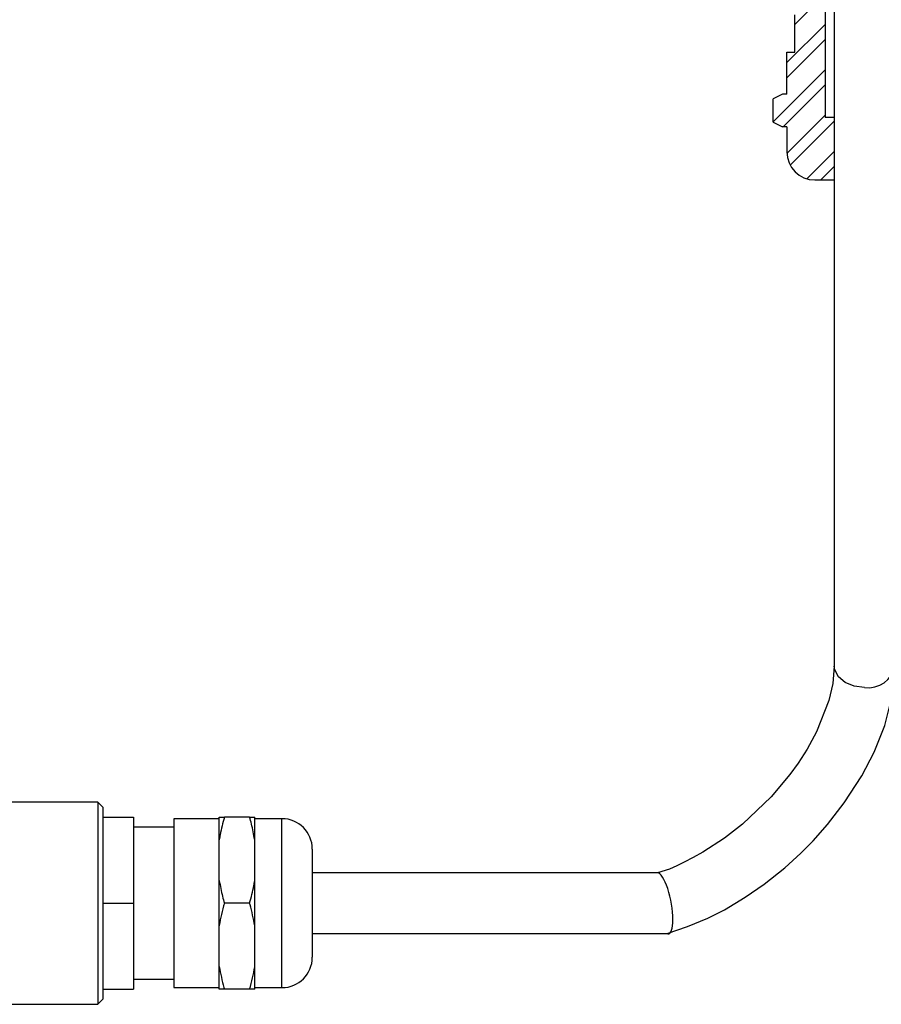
# Model space of a CAD drawing. Header units: millimetres. Extents: x 155 to 1625, y 52 to 706.
# Tile 18 of 23: x 1197 to 1277, y 451 to 542. Entities that reach past the tile are written whole.
import ezdxf

# ---------------------------------------------------------------- set-up
doc = ezdxf.new("R2010")
doc.units = ezdxf.units.MM

msp = doc.modelspace()

# ---------------------------------------------------------------- linework, layer by layer
for p, q in [((1271.48653728, 550.515775), (1271.48653728, 533.23577557)), ((1268.67853481, 541.85807261), (1271.48653728, 544.66607508)), ((1272.34603541, 543.60377614), (1272.34603541, 482.38962812)), ((1268.67853481, 539.28377457), (1268.67853481, 542.73977401)), ((1267.94413526, 538.31734362), (1271.48653728, 541.85974565)), ((1267.94413526, 536.914178), (1271.48653728, 540.45658003)), ((1267.94413526, 535.39577635), (1267.94413526, 539.28377457)), ((1267.94413526, 539.28377457), (1268.67853481, 539.28377457)), ((1266.6784153, 532.84212862), (1271.48653728, 537.6502506)), ((1267.61122803, 532.37177571), (1271.48653728, 536.24708497)), ((1267.54241545, 535.39577635), (1266.6784153, 534.96377529)), ((1266.6784153, 532.8037745), (1266.6784153, 534.96377529)), ((1267.94413526, 535.39577635), (1267.54241545, 535.39577635)), ((1267.94775897, 529.90197723), (1271.48653728, 533.44075554)), ((1272.35053582, 533.23577557), (1271.48653728, 533.23577557)), ((1266.6784153, 532.8037745), (1267.54241545, 532.37177571)), ((1267.94413526, 532.37177571), (1267.54241545, 532.37177571)), ((1267.94413526, 532.37177571), (1267.94413526, 530.03897496)), ((1268.2557423, 528.80679493), (1272.34603541, 532.89708804)), ((1269.80693762, 527.55166081), (1272.34603541, 530.09075861)), ((1271.10541781, 527.44697539), (1272.34603541, 528.68759299)), ((1270.53613729, 527.44697539), (1272.35053582, 527.44697539)), ((1204.07898591, 469.78344832), (1195.17273882, 469.78344832)), ((1204.54773686, 469.31469737), (1204.07898591, 469.78344832)), ((1204.07898591, 469.78344832), (1204.07898591, 451.03344524)), ((1204.54773686, 469.31469737), (1204.54773686, 468.37719547)), ((1204.54773686, 468.37719547), (1204.54773686, 467.83741487)), ((1204.54773686, 468.37719547), (1207.36023558, 468.37719547)), ((1207.36023558, 468.37719547), (1207.36023558, 460.40845027)), ((1215.32898776, 468.23657507), (1211.11023619, 468.23657507)), ((1211.11023619, 468.23657507), (1211.11023619, 467.18780341)), ((1215.32898776, 466.28881635), (1215.32898776, 468.37719547)), ((1218.14148647, 468.37719547), (1215.79773871, 468.37719547)), ((1218.61023742, 466.28881635), (1218.61023742, 468.37719547)), ((1221.14148836, 468.23657507), (1218.61023742, 468.23657507)), ((1221.14148836, 467.18780341), (1221.14148836, 468.23657507)), ((1204.54773686, 467.83741487), (1204.54773686, 460.94822388)), ((1211.11023619, 467.43969357), (1207.36023558, 467.43969357)), ((1211.11023619, 467.18780341), (1211.11023619, 452.58032547)), ((1221.14148836, 452.58032547), (1221.14148836, 467.18780341)), ((1215.32898776, 462.49682939), (1215.32898776, 466.28881635)), ((1218.61023742, 462.49682939), (1218.61023742, 466.28881635)), ((1223.95398707, 465.42406937), (1223.95398707, 464.75210616)), ((1223.95398707, 464.75210616), (1223.95398707, 455.39282419)), ((1256.03405905, 463.22094899), (1223.95398707, 463.22094899)), ((1215.32898776, 458.32006417), (1215.32898776, 462.49682939)), ((1218.61023742, 458.32006417), (1218.61023742, 462.49682939)), ((1204.54773686, 460.94822388), (1204.54773686, 460.40845027)), ((1204.54773686, 460.40845027), (1207.36023558, 460.40845027)), ((1204.54773686, 460.40845027), (1204.54773686, 459.86866968)), ((1207.36023558, 460.40845027), (1207.36023558, 452.43969809)), ((1218.14148647, 460.40845027), (1215.79773871, 460.40845027)), ((1204.54773686, 459.86866968), (1204.54773686, 452.97947869)), ((1215.32898776, 454.52807721), (1215.32898776, 458.32006417)), ((1218.61023742, 454.52807721), (1218.61023742, 458.32006417)), ((1223.95398707, 457.59594457), (1256.78301353, 457.59594457)), ((1215.32898776, 452.43969809), (1215.32898776, 454.52807721)), ((1218.61023742, 452.43969809), (1218.61023742, 454.52807721)), ((1204.54773686, 452.97947869), (1204.54773686, 452.43969809)), ((1207.36023558, 453.37719999), (1211.11023619, 453.37719999)), ((1204.54773686, 452.43969809), (1207.36023558, 452.43969809)), ((1204.54773686, 452.43969809), (1204.54773686, 451.50219619)), ((1211.11023619, 452.58032547), (1215.32898776, 452.58032547)), ((1218.14148647, 452.43969809), (1215.79773871, 452.43969809)), ((1218.61023742, 452.58032547), (1221.14148836, 452.58032547)), ((1195.17273882, 451.03344524), (1204.07898591, 451.03344524)), ((1204.07898591, 451.03344524), (1204.54773686, 451.50219619))]:
    msp.add_line(p, q)
at = {"flags": 128}
for points in [[(1272.34603891, 482.39184234), (1272.20937547, 480.76408373), (1271.84505255, 479.18491921), (1270.70126852, 476.28588433), (1269.82416871, 474.6824472), (1268.99061988, 473.38669578), (1268.21811923, 472.32085297), (1266.49450308, 470.27005272), (1263.84337346, 467.7431464), (1262.17245504, 466.42781625), (1260.15289833, 465.13463527), (1259.25401605, 464.64387484), (1258.41905626, 464.20996467), (1257.74536079, 463.86677463), (1257.06040214, 463.57025083), (1255.96432162, 463.21073005)], [(1256.85275097, 457.60616351), (1258.73627288, 458.24693207), (1260.61947348, 459.01908696), (1262.15368307, 459.78403341), (1264.08829617, 460.95374895), (1265.83207778, 462.1625521), (1267.76717983, 463.6974532), (1269.23125035, 465.03138419), (1270.37766769, 466.1907411), (1271.72344511, 467.70179568), (1273.26926363, 469.69571075), (1274.88479514, 472.2008311), (1276.03278758, 474.41855695), (1277.01447259, 476.88761417), (1277.70707973, 479.58908759), (1277.97103634, 482.38742089)], [(1275.15853762, 480.40089587), (1274.19660597, 480.52082693), (1273.35069731, 480.86616833), (1272.72284038, 481.395262), (1272.38876566, 482.04428673), (1272.34603541, 482.39029169)]]:
    msp.add_lwpolyline(points, dxfattribs=at)
for centre, radius, start, end in [((1270.53613598, 530.03897538), 2.592, 180, 270), ((1275.52056695, 482.87226163), 2.49774177, 261.6660413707, 348.8350962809), ((1221.14148701, 465.42407204), 2.8125, 0, 90), ((1221.14148701, 455.39282204), 2.8125, 270, 0)]:
    msp.add_arc(centre, radius, start, end)
msp.add_ellipse((1256.40853664, 460.40844704), major_axis=(-0.5638963, 2.84644429), ratio=0.2826698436, start_param=2.921329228, end_param=6.0629218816)
for points, knots in [([(1215.79773871, 468.37719547), (1215.653302, 467.83755522), (1215.468168, 467.14586295), (1215.35406957, 466.44326559), (1215.32898776, 466.28881635)], [0, 0, 0, 0, 0.7801738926, 1, 1, 1, 1]), ([(1215.32898776, 468.37719547), (1215.41736049, 468.37719547), (1215.54467574, 468.37719547), (1215.73846382, 468.37719547), (1215.79773871, 468.37719547)], [0, 0, 0, 0, 0.6941252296, 1, 1, 1, 1]), ([(1218.61023742, 466.28881635), (1218.52185934, 466.77558838), (1218.39453607, 467.47686414), (1218.20075847, 468.16631017), (1218.14148647, 468.37719547)], [0, 0, 0, 0, 0.6941235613, 1, 1, 1, 1]), ([(1218.14148647, 468.37719547), (1218.28592318, 468.37719547), (1218.47105716, 468.37719547), (1218.58515561, 468.37719547), (1218.61023742, 468.37719547)], [0, 0, 0, 0, 0.7801739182, 1, 1, 1, 1]), ([(1215.32898776, 462.49682939), (1215.41736024, 462.01005455), (1215.54467493, 461.30877753), (1215.7384638, 460.61933316), (1215.79773871, 460.40845027)], [0, 0, 0, 0, 0.6941263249, 1, 1, 1, 1]), ([(1218.14148647, 460.40845027), (1218.28592297, 460.94808915), (1218.47105643, 461.63977869), (1218.58515558, 462.34238004), (1218.61023742, 462.49682939)], [0, 0, 0, 0, 0.7801749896, 1, 1, 1, 1]), ([(1215.79773871, 460.40845027), (1215.61776489, 459.71856653), (1215.43707664, 459.02594415), (1215.32941346, 458.32284423), (1215.32898776, 458.32006417)], [0, 0, 0, 0, 0.99604600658, 1, 1, 1, 1]), ([(1218.61023742, 458.32006417), (1218.48605533, 458.97219708), (1218.35267304, 459.67264415), (1218.15511338, 460.36097204), (1218.14148647, 460.40845027)], [0, 0, 0, 0, 0.9310238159, 1, 1, 1, 1]), ([(1215.32898776, 454.52807721), (1215.45316673, 453.87594046), (1215.58654534, 453.175491), (1215.78411179, 452.48717398), (1215.79773871, 452.43969809)], [0, 0, 0, 0, 0.9310261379, 1, 1, 1, 1]), ([(1218.14148647, 452.43969809), (1218.32147943, 453.12970349), (1218.50218716, 453.82244897), (1218.60981172, 454.52529716), (1218.61023742, 454.52807721)], [0, 0, 0, 0, 0.9960445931, 1, 1, 1, 1]), ([(1215.79773871, 452.43969809), (1215.653302, 452.43969809), (1215.46816802, 452.43969809), (1215.35406957, 452.43969809), (1215.32898776, 452.43969809)], [0, 0, 0, 0, 0.7801739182, 1, 1, 1, 1]), ([(1218.61023742, 452.43969809), (1218.52185986, 452.43969809), (1218.39453775, 452.43969809), (1218.20075853, 452.43969809), (1218.14148647, 452.43969809)], [0, 0, 0, 0, 0.6941258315, 1, 1, 1, 1])]:
    msp.add_open_spline(points, degree=3, knots=knots)

doc.saveas('drawing.dxf')
